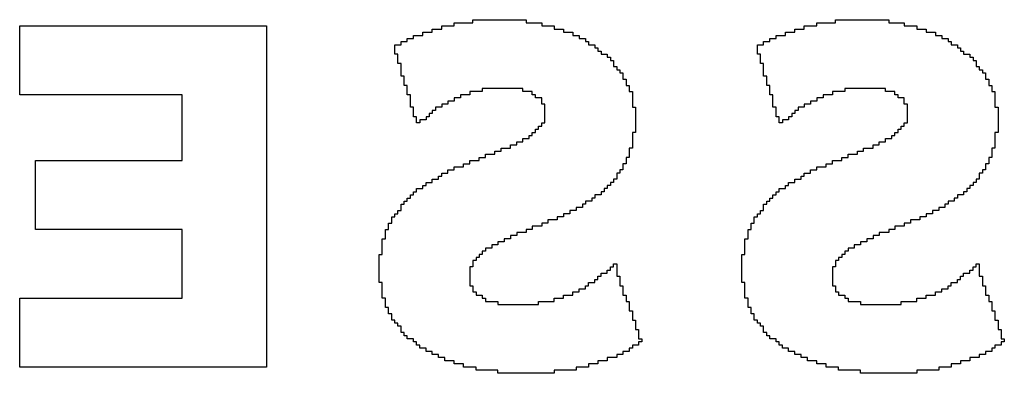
# Model space of a CAD drawing. Header units: millimetres. Extents: x -0.08 to 3.17, y -0.08 to 4.88.
# Tile 45 of 256: x 1.4878 to 1.6188, y 0.5633 to 0.6103. Entities that reach past the tile are written whole.
import ezdxf

# ---------------------------------------------------------------- set-up
doc = ezdxf.new("R2010")
doc.units = ezdxf.units.MM
doc.header["$MEASUREMENT"] = 0
doc.layers.add('BottomOverlay', color=54, linetype='Continuous')

msp = doc.modelspace()

# ---------------------------------------------------------------- linework, layer by layer
at = {"layer": 'BottomOverlay'}
for p, q in [((1.54812, 0.60985), (1.54812, 0.61027)), ((1.54812, 0.61027), (1.55518, 0.61027)), ((1.55518, 0.61027), (1.55518, 0.60985)), ((1.59634, 0.60985), (1.59634, 0.61027)), ((1.59634, 0.61027), (1.60341, 0.61027)), ((1.60341, 0.61027), (1.60341, 0.60985)), ((1.48784, 0.60029), (1.48784, 0.60944)), ((1.48784, 0.60944), (1.52068, 0.60944)), ((1.52068, 0.60944), (1.52068, 0.60237)), ((1.54271, 0.6086), (1.54271, 0.60902)), ((1.54271, 0.60902), (1.54396, 0.60902)), ((1.54396, 0.60902), (1.54396, 0.60944)), ((1.54396, 0.60944), (1.54562, 0.60944)), ((1.54562, 0.60944), (1.54562, 0.60985)), ((1.54562, 0.60985), (1.54812, 0.60985)), ((1.55518, 0.60985), (1.55726, 0.60985)), ((1.55726, 0.60985), (1.55726, 0.60944)), ((1.55726, 0.60944), (1.55892, 0.60944)), ((1.55892, 0.60944), (1.55892, 0.60902)), ((1.55892, 0.60902), (1.56017, 0.60902)), ((1.56017, 0.60902), (1.56017, 0.6086)), ((1.59093, 0.6086), (1.59093, 0.60902)), ((1.59093, 0.60902), (1.59218, 0.60902)), ((1.59218, 0.60902), (1.59218, 0.60944)), ((1.59218, 0.60944), (1.59384, 0.60944)), ((1.59384, 0.60944), (1.59384, 0.60985)), ((1.59384, 0.60985), (1.59634, 0.60985)), ((1.60341, 0.60985), (1.60548, 0.60985)), ((1.60548, 0.60985), (1.60548, 0.60944)), ((1.60548, 0.60944), (1.60715, 0.60944)), ((1.60715, 0.60944), (1.60715, 0.60902)), ((1.60715, 0.60902), (1.60839, 0.60902)), ((1.60839, 0.60902), (1.60839, 0.6086)), ((1.53939, 0.60736), (1.53939, 0.60777)), ((1.53939, 0.60777), (1.54022, 0.60777)), ((1.54022, 0.60777), (1.54022, 0.60819)), ((1.54022, 0.60819), (1.54146, 0.60819)), ((1.54146, 0.60819), (1.54146, 0.6086)), ((1.54146, 0.6086), (1.54271, 0.6086)), ((1.56017, 0.6086), (1.56142, 0.6086)), ((1.56142, 0.6086), (1.56142, 0.60819)), ((1.56142, 0.60819), (1.56225, 0.60819)), ((1.56225, 0.60819), (1.56225, 0.60777)), ((1.56225, 0.60777), (1.56308, 0.60777)), ((1.56308, 0.60777), (1.56308, 0.60736)), ((1.58761, 0.60736), (1.58761, 0.60777)), ((1.58761, 0.60777), (1.58844, 0.60777)), ((1.58844, 0.60777), (1.58844, 0.60819)), ((1.58844, 0.60819), (1.58969, 0.60819)), ((1.58969, 0.60819), (1.58969, 0.6086)), ((1.58969, 0.6086), (1.59093, 0.6086)), ((1.60839, 0.6086), (1.60964, 0.6086)), ((1.60964, 0.6086), (1.60964, 0.60819)), ((1.60964, 0.60819), (1.61047, 0.60819)), ((1.61047, 0.60819), (1.61047, 0.60777)), ((1.61047, 0.60777), (1.6113, 0.60777)), ((1.6113, 0.60777), (1.6113, 0.60736)), ((1.53772, 0.60569), (1.53772, 0.60694)), ((1.53772, 0.60694), (1.53855, 0.60694)), ((1.53855, 0.60694), (1.53855, 0.60736)), ((1.53855, 0.60736), (1.53939, 0.60736)), ((1.56308, 0.60736), (1.5635, 0.60736)), ((1.5635, 0.60736), (1.5635, 0.60694)), ((1.5635, 0.60694), (1.56433, 0.60694)), ((1.56433, 0.60694), (1.56433, 0.60653)), ((1.56433, 0.60653), (1.56474, 0.60653)), ((1.56474, 0.60653), (1.56474, 0.60611)), ((1.58595, 0.60569), (1.58595, 0.60694)), ((1.58595, 0.60694), (1.58678, 0.60694)), ((1.58678, 0.60694), (1.58678, 0.60736)), ((1.58678, 0.60736), (1.58761, 0.60736)), ((1.6113, 0.60736), (1.61172, 0.60736)), ((1.61172, 0.60736), (1.61172, 0.60694)), ((1.61172, 0.60694), (1.61255, 0.60694)), ((1.61255, 0.60694), (1.61255, 0.60653)), ((1.61255, 0.60653), (1.61297, 0.60653)), ((1.61297, 0.60653), (1.61297, 0.60611)), ((1.53814, 0.60569), (1.53772, 0.60569)), ((1.53814, 0.60445), (1.53814, 0.60569)), ((1.56474, 0.60611), (1.56516, 0.60611)), ((1.56516, 0.60611), (1.56516, 0.60569)), ((1.56516, 0.60569), (1.56599, 0.60569)), ((1.56599, 0.60569), (1.56599, 0.60528)), ((1.56599, 0.60528), (1.56641, 0.60528)), ((1.56641, 0.60528), (1.56641, 0.60486)), ((1.58636, 0.60569), (1.58595, 0.60569)), ((1.58636, 0.60445), (1.58636, 0.60569)), ((1.61297, 0.60611), (1.61338, 0.60611)), ((1.61338, 0.60611), (1.61338, 0.60569)), ((1.61338, 0.60569), (1.61421, 0.60569)), ((1.61421, 0.60569), (1.61421, 0.60528)), ((1.61421, 0.60528), (1.61463, 0.60528)), ((1.61463, 0.60528), (1.61463, 0.60486)), ((1.53855, 0.60445), (1.53814, 0.60445)), ((1.53855, 0.60278), (1.53855, 0.60445)), ((1.56641, 0.60486), (1.56682, 0.60486)), ((1.56682, 0.60486), (1.56682, 0.60403)), ((1.56682, 0.60403), (1.56724, 0.60403)), ((1.56724, 0.60403), (1.56724, 0.60362)), ((1.58678, 0.60445), (1.58636, 0.60445)), ((1.58678, 0.60278), (1.58678, 0.60445)), ((1.61463, 0.60486), (1.61505, 0.60486)), ((1.61505, 0.60486), (1.61505, 0.60403)), ((1.61505, 0.60403), (1.61546, 0.60403)), ((1.61546, 0.60403), (1.61546, 0.60362)), ((1.53897, 0.60278), (1.53855, 0.60278)), ((1.53897, 0.60154), (1.53897, 0.60278)), ((1.56724, 0.60362), (1.56765, 0.60362)), ((1.56765, 0.60362), (1.56765, 0.6032)), ((1.56765, 0.6032), (1.56807, 0.6032)), ((1.56807, 0.6032), (1.56807, 0.60237)), ((1.58719, 0.60278), (1.58678, 0.60278)), ((1.58719, 0.60154), (1.58719, 0.60278)), ((1.61546, 0.60362), (1.61588, 0.60362)), ((1.61588, 0.60362), (1.61588, 0.6032)), ((1.61588, 0.6032), (1.61629, 0.6032)), ((1.61629, 0.6032), (1.61629, 0.60237)), ((1.52068, 0.60237), (1.52068, 0.60195)), ((1.52068, 0.60195), (1.52068, 0.56412)), ((1.53939, 0.60154), (1.53897, 0.60154)), ((1.53939, 0.60029), (1.53939, 0.60154)), ((1.55477, 0.60112), (1.54936, 0.60112)), ((1.54936, 0.60112), (1.54936, 0.60071)), ((1.55477, 0.60071), (1.55477, 0.60112)), ((1.56807, 0.60237), (1.56849, 0.60237)), ((1.56849, 0.60237), (1.56849, 0.60154)), ((1.56849, 0.60154), (1.5689, 0.60154)), ((1.5689, 0.60154), (1.5689, 0.60071)), ((1.58761, 0.60154), (1.58719, 0.60154)), ((1.58761, 0.60029), (1.58761, 0.60154)), ((1.60299, 0.60112), (1.59759, 0.60112)), ((1.59759, 0.60112), (1.59759, 0.60071)), ((1.60299, 0.60071), (1.60299, 0.60112)), ((1.61629, 0.60237), (1.61671, 0.60237)), ((1.61671, 0.60237), (1.61671, 0.60154)), ((1.61671, 0.60154), (1.61712, 0.60154)), ((1.61712, 0.60154), (1.61712, 0.60071)), ((1.50945, 0.60029), (1.48784, 0.60029)), ((1.50945, 0.59156), (1.50945, 0.60029)), ((1.5398, 0.60029), (1.53939, 0.60029)), ((1.5398, 0.59863), (1.5398, 0.60029)), ((1.54645, 0.59987), (1.54562, 0.59987)), ((1.54562, 0.59987), (1.54562, 0.59946)), ((1.5477, 0.60029), (1.54645, 0.60029)), ((1.54645, 0.60029), (1.54645, 0.59987)), ((1.54936, 0.60071), (1.5477, 0.60071)), ((1.5477, 0.60071), (1.5477, 0.60029)), ((1.55601, 0.60071), (1.55477, 0.60071)), ((1.55601, 0.60029), (1.55601, 0.60071)), ((1.55643, 0.60029), (1.55601, 0.60029)), ((1.55643, 0.59987), (1.55643, 0.60029)), ((1.55726, 0.59987), (1.55643, 0.59987)), ((1.55726, 0.59904), (1.55726, 0.59987)), ((1.5689, 0.60071), (1.56932, 0.60071)), ((1.56932, 0.60071), (1.56932, 0.59863)), ((1.58802, 0.60029), (1.58761, 0.60029)), ((1.58802, 0.59863), (1.58802, 0.60029)), ((1.59468, 0.59987), (1.59384, 0.59987)), ((1.59384, 0.59987), (1.59384, 0.59946)), ((1.59592, 0.60029), (1.59468, 0.60029)), ((1.59468, 0.60029), (1.59468, 0.59987)), ((1.59759, 0.60071), (1.59592, 0.60071)), ((1.59592, 0.60071), (1.59592, 0.60029)), ((1.60424, 0.60071), (1.60299, 0.60071)), ((1.60424, 0.60029), (1.60424, 0.60071)), ((1.60465, 0.60029), (1.60424, 0.60029)), ((1.60465, 0.59987), (1.60465, 0.60029)), ((1.60548, 0.59987), (1.60465, 0.59987)), ((1.60548, 0.59904), (1.60548, 0.59987)), ((1.61712, 0.60071), (1.61754, 0.60071)), ((1.61754, 0.60071), (1.61754, 0.59863)), ((1.54022, 0.59863), (1.5398, 0.59863)), ((1.54022, 0.59738), (1.54022, 0.59863)), ((1.54396, 0.59863), (1.54313, 0.59863)), ((1.54313, 0.59863), (1.54313, 0.59821)), ((1.54479, 0.59904), (1.54396, 0.59904)), ((1.54396, 0.59904), (1.54396, 0.59863)), ((1.54562, 0.59946), (1.54479, 0.59946)), ((1.54479, 0.59946), (1.54479, 0.59904)), ((1.55768, 0.59904), (1.55726, 0.59904)), ((1.55768, 0.59655), (1.55768, 0.59904)), ((1.56932, 0.59863), (1.56973, 0.59863)), ((1.56973, 0.59863), (1.56973, 0.5953)), ((1.58844, 0.59863), (1.58802, 0.59863)), ((1.58844, 0.59738), (1.58844, 0.59863)), ((1.59218, 0.59863), (1.59135, 0.59863)), ((1.59135, 0.59863), (1.59135, 0.59821)), ((1.59301, 0.59904), (1.59218, 0.59904)), ((1.59218, 0.59904), (1.59218, 0.59863)), ((1.59384, 0.59946), (1.59301, 0.59946)), ((1.59301, 0.59946), (1.59301, 0.59904)), ((1.6059, 0.59904), (1.60548, 0.59904)), ((1.6059, 0.59655), (1.6059, 0.59904)), ((1.61754, 0.59863), (1.61796, 0.59863)), ((1.61796, 0.59863), (1.61796, 0.5953)), ((1.54063, 0.59738), (1.54022, 0.59738)), ((1.54063, 0.59655), (1.54063, 0.59738)), ((1.5423, 0.59738), (1.54188, 0.59738)), ((1.54188, 0.59738), (1.54188, 0.59696)), ((1.54271, 0.5978), (1.5423, 0.5978)), ((1.5423, 0.5978), (1.5423, 0.59738)), ((1.54313, 0.59821), (1.54271, 0.59821)), ((1.54271, 0.59821), (1.54271, 0.5978)), ((1.58886, 0.59738), (1.58844, 0.59738)), ((1.58886, 0.59655), (1.58886, 0.59738)), ((1.59052, 0.59738), (1.5901, 0.59738)), ((1.5901, 0.59738), (1.5901, 0.59696)), ((1.59093, 0.5978), (1.59052, 0.5978)), ((1.59052, 0.5978), (1.59052, 0.59738)), ((1.59135, 0.59821), (1.59093, 0.59821)), ((1.59093, 0.59821), (1.59093, 0.5978)), ((1.54105, 0.59655), (1.54063, 0.59655)), ((1.54188, 0.59696), (1.54105, 0.59696)), ((1.54105, 0.59696), (1.54105, 0.59655)), ((1.55685, 0.59572), (1.55685, 0.59613)), ((1.55685, 0.59613), (1.55726, 0.59613)), ((1.55726, 0.59613), (1.55726, 0.59655)), ((1.55726, 0.59655), (1.55768, 0.59655)), ((1.58927, 0.59655), (1.58886, 0.59655)), ((1.5901, 0.59696), (1.58927, 0.59696)), ((1.58927, 0.59696), (1.58927, 0.59655)), ((1.60507, 0.59572), (1.60507, 0.59613)), ((1.60507, 0.59613), (1.60548, 0.59613)), ((1.60548, 0.59613), (1.60548, 0.59655)), ((1.60548, 0.59655), (1.6059, 0.59655)), ((1.5556, 0.59447), (1.5556, 0.59489)), ((1.5556, 0.59489), (1.55601, 0.59489)), ((1.55601, 0.59489), (1.55601, 0.5953)), ((1.55601, 0.5953), (1.55643, 0.5953)), ((1.55643, 0.5953), (1.55643, 0.59572)), ((1.55643, 0.59572), (1.55685, 0.59572)), ((1.56973, 0.5953), (1.56932, 0.5953)), ((1.56932, 0.5953), (1.56932, 0.59322)), ((1.60382, 0.59447), (1.60382, 0.59489)), ((1.60382, 0.59489), (1.60424, 0.59489)), ((1.60424, 0.59489), (1.60424, 0.5953)), ((1.60424, 0.5953), (1.60465, 0.5953)), ((1.60465, 0.5953), (1.60465, 0.59572)), ((1.60465, 0.59572), (1.60507, 0.59572)), ((1.61796, 0.5953), (1.61754, 0.5953)), ((1.61754, 0.5953), (1.61754, 0.59322)), ((1.55186, 0.59281), (1.55186, 0.59322)), ((1.55186, 0.59322), (1.5531, 0.59322)), ((1.5531, 0.59322), (1.5531, 0.59364)), ((1.5531, 0.59364), (1.55394, 0.59364)), ((1.55394, 0.59364), (1.55394, 0.59405)), ((1.55394, 0.59405), (1.55477, 0.59405)), ((1.55477, 0.59405), (1.55477, 0.59447)), ((1.55477, 0.59447), (1.5556, 0.59447)), ((1.56932, 0.59322), (1.5689, 0.59322)), ((1.5689, 0.59322), (1.5689, 0.59198)), ((1.60008, 0.59281), (1.60008, 0.59322)), ((1.60008, 0.59322), (1.60133, 0.59322)), ((1.60133, 0.59322), (1.60133, 0.59364)), ((1.60133, 0.59364), (1.60216, 0.59364)), ((1.60216, 0.59364), (1.60216, 0.59405)), ((1.60216, 0.59405), (1.60299, 0.59405)), ((1.60299, 0.59405), (1.60299, 0.59447)), ((1.60299, 0.59447), (1.60382, 0.59447)), ((1.61754, 0.59322), (1.61712, 0.59322)), ((1.61712, 0.59322), (1.61712, 0.59198)), ((1.54895, 0.59156), (1.54895, 0.59198)), ((1.54895, 0.59198), (1.54978, 0.59198)), ((1.54978, 0.59198), (1.54978, 0.59239)), ((1.54978, 0.59239), (1.55103, 0.59239)), ((1.55103, 0.59239), (1.55103, 0.59281)), ((1.55103, 0.59281), (1.55186, 0.59281)), ((1.5689, 0.59198), (1.56849, 0.59198)), ((1.56849, 0.59198), (1.56849, 0.59114)), ((1.59717, 0.59156), (1.59717, 0.59198)), ((1.59717, 0.59198), (1.598, 0.59198)), ((1.598, 0.59198), (1.598, 0.59239)), ((1.598, 0.59239), (1.59925, 0.59239)), ((1.59925, 0.59239), (1.59925, 0.59281)), ((1.59925, 0.59281), (1.60008, 0.59281)), ((1.61712, 0.59198), (1.61671, 0.59198)), ((1.61671, 0.59198), (1.61671, 0.59114)), ((1.48992, 0.58241), (1.48992, 0.59156)), ((1.48992, 0.59156), (1.50945, 0.59156)), ((1.54562, 0.59031), (1.54562, 0.59073)), ((1.54562, 0.59073), (1.54687, 0.59073)), ((1.54687, 0.59073), (1.54687, 0.59114)), ((1.54687, 0.59114), (1.54728, 0.59114)), ((1.54728, 0.59114), (1.5477, 0.59114)), ((1.5477, 0.59114), (1.5477, 0.59156)), ((1.5477, 0.59156), (1.54895, 0.59156)), ((1.56849, 0.59114), (1.56807, 0.59114)), ((1.56807, 0.59114), (1.56807, 0.59031)), ((1.59384, 0.59031), (1.59384, 0.59073)), ((1.59384, 0.59073), (1.59509, 0.59073)), ((1.59509, 0.59073), (1.59509, 0.59114)), ((1.59509, 0.59114), (1.59592, 0.59114)), ((1.59592, 0.59114), (1.59592, 0.59156)), ((1.59592, 0.59156), (1.59717, 0.59156)), ((1.61671, 0.59114), (1.61629, 0.59114)), ((1.61629, 0.59114), (1.61629, 0.59031)), ((1.54354, 0.58907), (1.54354, 0.58948)), ((1.54354, 0.58948), (1.54396, 0.58948)), ((1.54396, 0.58948), (1.54396, 0.5899)), ((1.54396, 0.5899), (1.54479, 0.5899)), ((1.54479, 0.5899), (1.54479, 0.59031)), ((1.54479, 0.59031), (1.54562, 0.59031)), ((1.56765, 0.5899), (1.56724, 0.5899)), ((1.56724, 0.5899), (1.56724, 0.58907)), ((1.56807, 0.59031), (1.56765, 0.59031)), ((1.56765, 0.59031), (1.56765, 0.5899)), ((1.59177, 0.58907), (1.59177, 0.58948)), ((1.59177, 0.58948), (1.59218, 0.58948)), ((1.59218, 0.58948), (1.59218, 0.5899)), ((1.59218, 0.5899), (1.59301, 0.5899)), ((1.59301, 0.5899), (1.59301, 0.59031)), ((1.59301, 0.59031), (1.59384, 0.59031)), ((1.61588, 0.5899), (1.61546, 0.5899)), ((1.61546, 0.5899), (1.61546, 0.58907)), ((1.61629, 0.59031), (1.61588, 0.59031)), ((1.61588, 0.59031), (1.61588, 0.5899)), ((1.54146, 0.58782), (1.54146, 0.58823)), ((1.54146, 0.58823), (1.54188, 0.58823)), ((1.54188, 0.58823), (1.54188, 0.58865)), ((1.54188, 0.58865), (1.54271, 0.58865)), ((1.54271, 0.58865), (1.54271, 0.58907)), ((1.54271, 0.58907), (1.54354, 0.58907)), ((1.56641, 0.58823), (1.56599, 0.58823)), ((1.56599, 0.58823), (1.56599, 0.58782)), ((1.56682, 0.58865), (1.56641, 0.58865)), ((1.56641, 0.58865), (1.56641, 0.58823)), ((1.56724, 0.58907), (1.56682, 0.58907)), ((1.56682, 0.58907), (1.56682, 0.58865)), ((1.58969, 0.58782), (1.58969, 0.58823)), ((1.58969, 0.58823), (1.5901, 0.58823)), ((1.5901, 0.58823), (1.5901, 0.58865)), ((1.5901, 0.58865), (1.59093, 0.58865)), ((1.59093, 0.58865), (1.59093, 0.58907)), ((1.59093, 0.58907), (1.59177, 0.58907)), ((1.61463, 0.58823), (1.61421, 0.58823)), ((1.61421, 0.58823), (1.61421, 0.58782)), ((1.61505, 0.58865), (1.61463, 0.58865)), ((1.61463, 0.58865), (1.61463, 0.58823)), ((1.61546, 0.58907), (1.61505, 0.58907)), ((1.61505, 0.58907), (1.61505, 0.58865)), ((1.5398, 0.58657), (1.5398, 0.58699)), ((1.5398, 0.58699), (1.54022, 0.58699)), ((1.54022, 0.58699), (1.54022, 0.5874)), ((1.54022, 0.5874), (1.54063, 0.5874)), ((1.54063, 0.5874), (1.54063, 0.58782)), ((1.54063, 0.58782), (1.54146, 0.58782)), ((1.56516, 0.58699), (1.56433, 0.58699)), ((1.56433, 0.58699), (1.56433, 0.58657)), ((1.56558, 0.5874), (1.56516, 0.5874)), ((1.56516, 0.5874), (1.56516, 0.58699)), ((1.56599, 0.58782), (1.56558, 0.58782)), ((1.56558, 0.58782), (1.56558, 0.5874)), ((1.58802, 0.58657), (1.58802, 0.58699)), ((1.58802, 0.58699), (1.58844, 0.58699)), ((1.58844, 0.58699), (1.58844, 0.5874)), ((1.58844, 0.5874), (1.58886, 0.5874)), ((1.58886, 0.5874), (1.58886, 0.58782)), ((1.58886, 0.58782), (1.58969, 0.58782)), ((1.61338, 0.58699), (1.61255, 0.58699)), ((1.61255, 0.58699), (1.61255, 0.58657)), ((1.6138, 0.5874), (1.61338, 0.5874)), ((1.61338, 0.5874), (1.61338, 0.58699)), ((1.61421, 0.58782), (1.6138, 0.58782)), ((1.6138, 0.58782), (1.6138, 0.5874)), ((1.53855, 0.58491), (1.53855, 0.58574)), ((1.53855, 0.58574), (1.53897, 0.58574)), ((1.53897, 0.58574), (1.53897, 0.58616)), ((1.53897, 0.58616), (1.53939, 0.58616)), ((1.53939, 0.58616), (1.53939, 0.58657)), ((1.53939, 0.58657), (1.5398, 0.58657)), ((1.56308, 0.58574), (1.56267, 0.58574)), ((1.56267, 0.58574), (1.56267, 0.58532)), ((1.56391, 0.58616), (1.56308, 0.58616)), ((1.56308, 0.58616), (1.56308, 0.58574)), ((1.56433, 0.58657), (1.56391, 0.58657)), ((1.56391, 0.58657), (1.56391, 0.58616)), ((1.58678, 0.58491), (1.58678, 0.58574)), ((1.58678, 0.58574), (1.58719, 0.58574)), ((1.58719, 0.58574), (1.58719, 0.58616)), ((1.58719, 0.58616), (1.58761, 0.58616)), ((1.58761, 0.58616), (1.58761, 0.58657)), ((1.58761, 0.58657), (1.58802, 0.58657)), ((1.6113, 0.58574), (1.61089, 0.58574)), ((1.61089, 0.58574), (1.61089, 0.58532)), ((1.61214, 0.58616), (1.6113, 0.58616)), ((1.6113, 0.58616), (1.6113, 0.58574)), ((1.61255, 0.58657), (1.61214, 0.58657)), ((1.61214, 0.58657), (1.61214, 0.58616)), ((1.53731, 0.58325), (1.53731, 0.58408)), ((1.53731, 0.58408), (1.53772, 0.58408)), ((1.53772, 0.58408), (1.53772, 0.58449)), ((1.53772, 0.58449), (1.53814, 0.58449)), ((1.53814, 0.58449), (1.53814, 0.58491)), ((1.53814, 0.58491), (1.53855, 0.58491)), ((1.56017, 0.58408), (1.55934, 0.58408)), ((1.55934, 0.58408), (1.55934, 0.58366)), ((1.561, 0.58449), (1.56017, 0.58449)), ((1.56017, 0.58449), (1.56017, 0.58408)), ((1.56183, 0.58491), (1.561, 0.58491)), ((1.561, 0.58491), (1.561, 0.58449)), ((1.56267, 0.58532), (1.56183, 0.58532)), ((1.56183, 0.58532), (1.56183, 0.58491)), ((1.58553, 0.58325), (1.58553, 0.58408)), ((1.58553, 0.58408), (1.58595, 0.58408)), ((1.58595, 0.58408), (1.58595, 0.58449)), ((1.58595, 0.58449), (1.58636, 0.58449)), ((1.58636, 0.58449), (1.58636, 0.58491)), ((1.58636, 0.58491), (1.58678, 0.58491)), ((1.60839, 0.58408), (1.60756, 0.58408)), ((1.60756, 0.58408), (1.60756, 0.58366)), ((1.60923, 0.58449), (1.60839, 0.58449)), ((1.60839, 0.58449), (1.60839, 0.58408)), ((1.61006, 0.58491), (1.60923, 0.58491)), ((1.60923, 0.58491), (1.60923, 0.58449)), ((1.61089, 0.58532), (1.61006, 0.58532)), ((1.61006, 0.58532), (1.61006, 0.58491)), ((1.53689, 0.58241), (1.53689, 0.58325)), ((1.53689, 0.58325), (1.53731, 0.58325)), ((1.55726, 0.58283), (1.55601, 0.58283)), ((1.55601, 0.58283), (1.55601, 0.58241)), ((1.55809, 0.58325), (1.55726, 0.58325)), ((1.55726, 0.58325), (1.55726, 0.58283)), ((1.55934, 0.58366), (1.55809, 0.58366)), ((1.55809, 0.58366), (1.55809, 0.58325)), ((1.58511, 0.58241), (1.58511, 0.58325)), ((1.58511, 0.58325), (1.58553, 0.58325)), ((1.60548, 0.58283), (1.60424, 0.58283)), ((1.60424, 0.58283), (1.60424, 0.58241)), ((1.60632, 0.58325), (1.60548, 0.58325)), ((1.60548, 0.58325), (1.60548, 0.58283)), ((1.60756, 0.58366), (1.60632, 0.58366)), ((1.60632, 0.58366), (1.60632, 0.58325)), ((1.50945, 0.58241), (1.48992, 0.58241)), ((1.50945, 0.57327), (1.50945, 0.58241)), ((1.53648, 0.58117), (1.53648, 0.58241)), ((1.53648, 0.58241), (1.53689, 0.58241)), ((1.55394, 0.58158), (1.5531, 0.58158)), ((1.5531, 0.58158), (1.5531, 0.58117)), ((1.55518, 0.582), (1.55394, 0.582)), ((1.55394, 0.582), (1.55394, 0.58158)), ((1.55601, 0.58241), (1.55518, 0.58241)), ((1.55518, 0.58241), (1.55518, 0.582)), ((1.5847, 0.58117), (1.5847, 0.58241)), ((1.5847, 0.58241), (1.58511, 0.58241)), ((1.60216, 0.58158), (1.60133, 0.58158)), ((1.60133, 0.58158), (1.60133, 0.58117)), ((1.60341, 0.582), (1.60216, 0.582)), ((1.60216, 0.582), (1.60216, 0.58158)), ((1.60424, 0.58241), (1.60341, 0.58241)), ((1.60341, 0.58241), (1.60341, 0.582)), ((1.53606, 0.57909), (1.53606, 0.58117)), ((1.53606, 0.58117), (1.53648, 0.58117)), ((1.55144, 0.58034), (1.55061, 0.58034)), ((1.55061, 0.58034), (1.55061, 0.57992)), ((1.55227, 0.58075), (1.55144, 0.58075)), ((1.55144, 0.58075), (1.55144, 0.58034)), ((1.5531, 0.58117), (1.55227, 0.58117)), ((1.55227, 0.58117), (1.55227, 0.58075)), ((1.58428, 0.57909), (1.58428, 0.58117)), ((1.58428, 0.58117), (1.5847, 0.58117)), ((1.59966, 0.58034), (1.59883, 0.58034)), ((1.59883, 0.58034), (1.59883, 0.57992)), ((1.6005, 0.58075), (1.59966, 0.58075)), ((1.59966, 0.58075), (1.59966, 0.58034)), ((1.60133, 0.58117), (1.6005, 0.58117)), ((1.6005, 0.58117), (1.6005, 0.58075)), ((1.53564, 0.57535), (1.53564, 0.57909)), ((1.53564, 0.57909), (1.53606, 0.57909)), ((1.54936, 0.57909), (1.54895, 0.57909)), ((1.54895, 0.57909), (1.54895, 0.57867)), ((1.54978, 0.5795), (1.54936, 0.5795)), ((1.54936, 0.5795), (1.54936, 0.57909)), ((1.55061, 0.57992), (1.54978, 0.57992)), ((1.54978, 0.57992), (1.54978, 0.5795)), ((1.58387, 0.57535), (1.58387, 0.57909)), ((1.58387, 0.57909), (1.58428, 0.57909)), ((1.59759, 0.57909), (1.59717, 0.57909)), ((1.59717, 0.57909), (1.59717, 0.57867)), ((1.598, 0.5795), (1.59759, 0.5795)), ((1.59759, 0.5795), (1.59759, 0.57909)), ((1.59883, 0.57992), (1.598, 0.57992)), ((1.598, 0.57992), (1.598, 0.5795)), ((1.54853, 0.57826), (1.54812, 0.57826)), ((1.54812, 0.57826), (1.54812, 0.57743)), ((1.54895, 0.57867), (1.54853, 0.57867)), ((1.54853, 0.57867), (1.54853, 0.57826)), ((1.56682, 0.57743), (1.56682, 0.57784)), ((1.56682, 0.57784), (1.56724, 0.57784)), ((1.56724, 0.57784), (1.56724, 0.57618)), ((1.59675, 0.57826), (1.59634, 0.57826)), ((1.59634, 0.57826), (1.59634, 0.57743)), ((1.59717, 0.57867), (1.59675, 0.57867)), ((1.59675, 0.57867), (1.59675, 0.57826)), ((1.61505, 0.57743), (1.61505, 0.57784)), ((1.61505, 0.57784), (1.61546, 0.57784)), ((1.61546, 0.57784), (1.61546, 0.57618)), ((1.54812, 0.57743), (1.5477, 0.57743)), ((1.5477, 0.57743), (1.5477, 0.57493)), ((1.56516, 0.57618), (1.56516, 0.57659)), ((1.56516, 0.57659), (1.56599, 0.57659)), ((1.56599, 0.57659), (1.56599, 0.57701)), ((1.56599, 0.57701), (1.56641, 0.57701)), ((1.56641, 0.57701), (1.56641, 0.57743)), ((1.56641, 0.57743), (1.56682, 0.57743)), ((1.59634, 0.57743), (1.59592, 0.57743)), ((1.59592, 0.57743), (1.59592, 0.57493)), ((1.61338, 0.57618), (1.61338, 0.57659)), ((1.61338, 0.57659), (1.61421, 0.57659)), ((1.61421, 0.57659), (1.61421, 0.57701)), ((1.61421, 0.57701), (1.61463, 0.57701)), ((1.61463, 0.57701), (1.61463, 0.57743)), ((1.61463, 0.57743), (1.61505, 0.57743)), ((1.53606, 0.57535), (1.53564, 0.57535)), ((1.53606, 0.57327), (1.53606, 0.57535)), ((1.5477, 0.57493), (1.54812, 0.57493)), ((1.54812, 0.57493), (1.54812, 0.5741)), ((1.56308, 0.57452), (1.56308, 0.57493)), ((1.56308, 0.57493), (1.5635, 0.57493)), ((1.5635, 0.57493), (1.5635, 0.57535)), ((1.5635, 0.57535), (1.56433, 0.57535)), ((1.56433, 0.57535), (1.56433, 0.57576)), ((1.56433, 0.57576), (1.56474, 0.57576)), ((1.56474, 0.57576), (1.56474, 0.57618)), ((1.56474, 0.57618), (1.56516, 0.57618)), ((1.56724, 0.57618), (1.56765, 0.57618)), ((1.56765, 0.57618), (1.56765, 0.57493)), ((1.56765, 0.57493), (1.56807, 0.57493)), ((1.56807, 0.57493), (1.56807, 0.57368)), ((1.58428, 0.57535), (1.58387, 0.57535)), ((1.58428, 0.57327), (1.58428, 0.57535)), ((1.59592, 0.57493), (1.59634, 0.57493)), ((1.59634, 0.57493), (1.59634, 0.5741)), ((1.6113, 0.57452), (1.6113, 0.57493)), ((1.6113, 0.57493), (1.61172, 0.57493)), ((1.61172, 0.57493), (1.61172, 0.57535)), ((1.61172, 0.57535), (1.61255, 0.57535)), ((1.61255, 0.57535), (1.61255, 0.57576)), ((1.61255, 0.57576), (1.61297, 0.57576)), ((1.61297, 0.57576), (1.61297, 0.57618)), ((1.61297, 0.57618), (1.61338, 0.57618)), ((1.61546, 0.57618), (1.61588, 0.57618)), ((1.61588, 0.57618), (1.61588, 0.57493)), ((1.61588, 0.57493), (1.61629, 0.57493)), ((1.61629, 0.57493), (1.61629, 0.57368)), ((1.54812, 0.5741), (1.54853, 0.5741)), ((1.54853, 0.5741), (1.54853, 0.57368)), ((1.54853, 0.57368), (1.54936, 0.57368)), ((1.54936, 0.57368), (1.54936, 0.57327)), ((1.56017, 0.57327), (1.56017, 0.57368)), ((1.56017, 0.57368), (1.56142, 0.57368)), ((1.56142, 0.57368), (1.56142, 0.5741)), ((1.56142, 0.5741), (1.56225, 0.5741)), ((1.56225, 0.5741), (1.56225, 0.57452)), ((1.56225, 0.57452), (1.56308, 0.57452)), ((1.56807, 0.57368), (1.56849, 0.57368)), ((1.56849, 0.57368), (1.56849, 0.57285)), ((1.59634, 0.5741), (1.59675, 0.5741)), ((1.59675, 0.5741), (1.59675, 0.57368)), ((1.59675, 0.57368), (1.59759, 0.57368)), ((1.59759, 0.57368), (1.59759, 0.57327)), ((1.60839, 0.57327), (1.60839, 0.57368)), ((1.60839, 0.57368), (1.60964, 0.57368)), ((1.60964, 0.57368), (1.60964, 0.5741)), ((1.60964, 0.5741), (1.61047, 0.5741)), ((1.61047, 0.5741), (1.61047, 0.57452)), ((1.61047, 0.57452), (1.6113, 0.57452)), ((1.61629, 0.57368), (1.61671, 0.57368)), ((1.61671, 0.57368), (1.61671, 0.57285)), ((1.48784, 0.56412), (1.48784, 0.57327)), ((1.48784, 0.57327), (1.50945, 0.57327)), ((1.53648, 0.57327), (1.53606, 0.57327)), ((1.53648, 0.57202), (1.53648, 0.57327)), ((1.54936, 0.57327), (1.54978, 0.57327)), ((1.54978, 0.57327), (1.54978, 0.57285)), ((1.54978, 0.57285), (1.55144, 0.57285)), ((1.55144, 0.57285), (1.55144, 0.57244)), ((1.55144, 0.57244), (1.55685, 0.57244)), ((1.55685, 0.57244), (1.55685, 0.57285)), ((1.55685, 0.57285), (1.55892, 0.57285)), ((1.55892, 0.57285), (1.55892, 0.57327)), ((1.55892, 0.57327), (1.56017, 0.57327)), ((1.56849, 0.57285), (1.5689, 0.57285)), ((1.5689, 0.57285), (1.5689, 0.57161)), ((1.5847, 0.57327), (1.58428, 0.57327)), ((1.5847, 0.57202), (1.5847, 0.57327)), ((1.59759, 0.57327), (1.598, 0.57327)), ((1.598, 0.57327), (1.598, 0.57285)), ((1.598, 0.57285), (1.59966, 0.57285)), ((1.59966, 0.57285), (1.59966, 0.57244)), ((1.59966, 0.57244), (1.60507, 0.57244)), ((1.60507, 0.57244), (1.60507, 0.57285)), ((1.60507, 0.57285), (1.60715, 0.57285)), ((1.60715, 0.57285), (1.60715, 0.57327)), ((1.60715, 0.57327), (1.60839, 0.57327)), ((1.61671, 0.57285), (1.61712, 0.57285)), ((1.61712, 0.57285), (1.61712, 0.57161)), ((1.53689, 0.57202), (1.53648, 0.57202)), ((1.53689, 0.57119), (1.53689, 0.57202)), ((1.53731, 0.57119), (1.53689, 0.57119)), ((1.53731, 0.57036), (1.53731, 0.57119)), ((1.5689, 0.57161), (1.56932, 0.57161)), ((1.56932, 0.57161), (1.56932, 0.57036)), ((1.58511, 0.57202), (1.5847, 0.57202)), ((1.58511, 0.57119), (1.58511, 0.57202)), ((1.58553, 0.57119), (1.58511, 0.57119)), ((1.58553, 0.57036), (1.58553, 0.57119)), ((1.61712, 0.57161), (1.61754, 0.57161)), ((1.61754, 0.57161), (1.61754, 0.57036)), ((1.53772, 0.57036), (1.53731, 0.57036)), ((1.53772, 0.56994), (1.53772, 0.57036)), ((1.53814, 0.56994), (1.53772, 0.56994)), ((1.53814, 0.56953), (1.53814, 0.56994)), ((1.56932, 0.57036), (1.56973, 0.57036)), ((1.56973, 0.57036), (1.56973, 0.56911)), ((1.58595, 0.57036), (1.58553, 0.57036)), ((1.58595, 0.56994), (1.58595, 0.57036)), ((1.58636, 0.56994), (1.58595, 0.56994)), ((1.58636, 0.56953), (1.58636, 0.56994)), ((1.61754, 0.57036), (1.61796, 0.57036)), ((1.61796, 0.57036), (1.61796, 0.56911)), ((1.53855, 0.56953), (1.53814, 0.56953)), ((1.53855, 0.5687), (1.53855, 0.56953)), ((1.53897, 0.5687), (1.53855, 0.5687)), ((1.53897, 0.56828), (1.53897, 0.5687)), ((1.56973, 0.56911), (1.57015, 0.56911)), ((1.57015, 0.56911), (1.57015, 0.56786)), ((1.58678, 0.56953), (1.58636, 0.56953)), ((1.58678, 0.5687), (1.58678, 0.56953)), ((1.58719, 0.5687), (1.58678, 0.5687)), ((1.58719, 0.56828), (1.58719, 0.5687)), ((1.61796, 0.56911), (1.61837, 0.56911)), ((1.61837, 0.56911), (1.61837, 0.56786)), ((1.53939, 0.56828), (1.53897, 0.56828)), ((1.53939, 0.56786), (1.53939, 0.56828)), ((1.54022, 0.56786), (1.53939, 0.56786)), ((1.54022, 0.56745), (1.54022, 0.56786)), ((1.54063, 0.56745), (1.54022, 0.56745)), ((1.54063, 0.56703), (1.54063, 0.56745)), ((1.54105, 0.56703), (1.54063, 0.56703)), ((1.54105, 0.56662), (1.54105, 0.56703)), ((1.57015, 0.56703), (1.56932, 0.56703)), ((1.56932, 0.56703), (1.56932, 0.56662)), ((1.57015, 0.56786), (1.57056, 0.56786)), ((1.57056, 0.56745), (1.57015, 0.56745)), ((1.57015, 0.56745), (1.57015, 0.56703)), ((1.57056, 0.56786), (1.57056, 0.56745)), ((1.58761, 0.56828), (1.58719, 0.56828)), ((1.58761, 0.56786), (1.58761, 0.56828)), ((1.58844, 0.56786), (1.58761, 0.56786)), ((1.58844, 0.56745), (1.58844, 0.56786)), ((1.58886, 0.56745), (1.58844, 0.56745)), ((1.58886, 0.56703), (1.58886, 0.56745)), ((1.58927, 0.56703), (1.58886, 0.56703)), ((1.58927, 0.56662), (1.58927, 0.56703)), ((1.61837, 0.56703), (1.61754, 0.56703)), ((1.61754, 0.56703), (1.61754, 0.56662)), ((1.61837, 0.56786), (1.61879, 0.56786)), ((1.61879, 0.56745), (1.61837, 0.56745)), ((1.61837, 0.56745), (1.61837, 0.56703)), ((1.61879, 0.56786), (1.61879, 0.56745)), ((1.54188, 0.56662), (1.54105, 0.56662)), ((1.54188, 0.5662), (1.54188, 0.56662)), ((1.54271, 0.5662), (1.54188, 0.5662)), ((1.54271, 0.56579), (1.54271, 0.5662)), ((1.54354, 0.56579), (1.54271, 0.56579)), ((1.54354, 0.56537), (1.54354, 0.56579)), ((1.56807, 0.56579), (1.56724, 0.56579)), ((1.56724, 0.56579), (1.56724, 0.56537)), ((1.5689, 0.5662), (1.56807, 0.5662)), ((1.56807, 0.5662), (1.56807, 0.56579)), ((1.56932, 0.56662), (1.5689, 0.56662)), ((1.5689, 0.56662), (1.5689, 0.5662)), ((1.5901, 0.56662), (1.58927, 0.56662)), ((1.5901, 0.5662), (1.5901, 0.56662)), ((1.59093, 0.5662), (1.5901, 0.5662)), ((1.59093, 0.56579), (1.59093, 0.5662)), ((1.59177, 0.56579), (1.59093, 0.56579)), ((1.59177, 0.56537), (1.59177, 0.56579)), ((1.61629, 0.56579), (1.61546, 0.56579)), ((1.61546, 0.56579), (1.61546, 0.56537)), ((1.61712, 0.5662), (1.61629, 0.5662)), ((1.61629, 0.5662), (1.61629, 0.56579)), ((1.61754, 0.56662), (1.61712, 0.56662)), ((1.61712, 0.56662), (1.61712, 0.5662)), ((1.54437, 0.56537), (1.54354, 0.56537)), ((1.54437, 0.56495), (1.54437, 0.56537)), ((1.54562, 0.56495), (1.54437, 0.56495)), ((1.54562, 0.56454), (1.54562, 0.56495)), ((1.54687, 0.56454), (1.54562, 0.56454)), ((1.54687, 0.56412), (1.54687, 0.56454)), ((1.56474, 0.56454), (1.5635, 0.56454)), ((1.5635, 0.56454), (1.5635, 0.56412)), ((1.56599, 0.56495), (1.56474, 0.56495)), ((1.56474, 0.56495), (1.56474, 0.56454)), ((1.56724, 0.56537), (1.56599, 0.56537)), ((1.56599, 0.56537), (1.56599, 0.56495)), ((1.5926, 0.56537), (1.59177, 0.56537)), ((1.5926, 0.56495), (1.5926, 0.56537)), ((1.59384, 0.56495), (1.5926, 0.56495)), ((1.59384, 0.56454), (1.59384, 0.56495)), ((1.59509, 0.56454), (1.59384, 0.56454)), ((1.59509, 0.56412), (1.59509, 0.56454)), ((1.61297, 0.56454), (1.61172, 0.56454)), ((1.61172, 0.56454), (1.61172, 0.56412)), ((1.61421, 0.56495), (1.61297, 0.56495)), ((1.61297, 0.56495), (1.61297, 0.56454)), ((1.61546, 0.56537), (1.61421, 0.56537)), ((1.61421, 0.56537), (1.61421, 0.56495)), ((1.52068, 0.56412), (1.48784, 0.56412)), ((1.54853, 0.56412), (1.54687, 0.56412)), ((1.54853, 0.56371), (1.54853, 0.56412)), ((1.55144, 0.56371), (1.54853, 0.56371)), ((1.55144, 0.56329), (1.55144, 0.56371)), ((1.55892, 0.56329), (1.55144, 0.56329)), ((1.56183, 0.56371), (1.55892, 0.56371)), ((1.55892, 0.56371), (1.55892, 0.56329)), ((1.5635, 0.56412), (1.56183, 0.56412)), ((1.56183, 0.56412), (1.56183, 0.56371)), ((1.59675, 0.56412), (1.59509, 0.56412)), ((1.59675, 0.56371), (1.59675, 0.56412)), ((1.59966, 0.56371), (1.59675, 0.56371)), ((1.59966, 0.56329), (1.59966, 0.56371)), ((1.60715, 0.56329), (1.59966, 0.56329)), ((1.61006, 0.56371), (1.60715, 0.56371)), ((1.60715, 0.56371), (1.60715, 0.56329)), ((1.61172, 0.56412), (1.61006, 0.56412)), ((1.61006, 0.56412), (1.61006, 0.56371))]:
    msp.add_line(p, q, dxfattribs=at)

doc.saveas('drawing.dxf')
